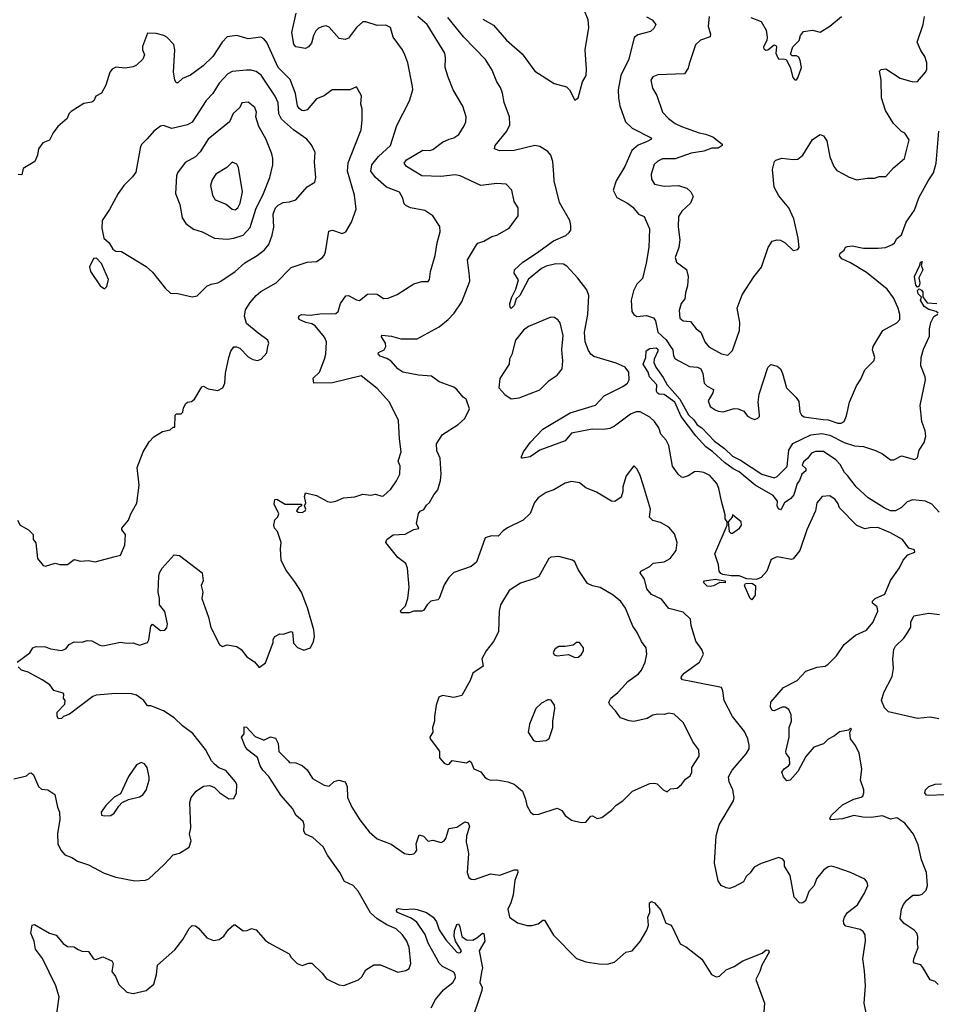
# Model space of a CAD drawing. Extents: x 1954683 to 2060285, y 904798 to 1016299.
# Tile 71 of 256: x 1992923 to 1998673, y 916759 to 922935. Entities that reach past the tile are written whole.
import ezdxf

# ---------------------------------------------------------------- set-up
doc = ezdxf.new("R2010")
doc.units = 0

msp = doc.modelspace()

# ---------------------------------------------------------------- linework, layer by layer
at = {"layer": '0CON10XD'}
for points in [[(1995828.3, 922938.3), (1995895, 922900), (1995976.5, 922806.5), (1996075, 922720), (1996155, 922612), (1996275, 922534), (1996353.6, 922513.6), (1996372.5, 922495), (1996405, 922431.2), (1996425.7, 922445), (1996454.2, 922545), (1996475.5, 922585), (1996478.9, 922625), (1996469.5, 922745), (1996493.4, 922886.6), (1996488.5, 922935), (1996461.3, 923001.3)], [(1994649.1, 919409.1), (1994592, 919485), (1994562.5, 919545), (1994558.8, 919615), (1994563.8, 919655), (1994540, 919725), (1994522, 919745), (1994516.1, 919763.9), (1994523, 919797), (1994542.9, 919817.1), (1994548.6, 919835), (1994518, 919895), (1994523.9, 919926.1), (1994535, 919926.7), (1994587, 919897), (1994690, 919895), (1994690, 919885), (1994673.3, 919876.7), (1994660, 919855), (1994670, 919845), (1994694.2, 919844.2), (1994712.5, 919855), (1994717.5, 919865), (1994710, 919885), (1994717.5, 919905), (1994710, 919945), (1994715, 919966.7), (1994785, 919950), (1994853.7, 919913.7), (1994875, 919909.2), (1994905, 919914), (1994954.4, 919935.6), (1995025, 919942.5), (1995075, 919959.2), (1995125, 919952.9), (1995155, 919958.6), (1995195, 919945.8), (1995205, 919948.6), (1995249.8, 919990.2), (1995287, 920043), (1995307.1, 920085), (1995309.4, 920135), (1995296.6, 920166.6), (1995315.5, 920225), (1995305.4, 920305.4), (1995299.8, 920419.8), (1995241.4, 920535), (1995165, 920622), (1995065, 920701.2), (1994885, 920657.7), (1994767.5, 920655), (1994764.1, 920685.9), (1994803.8, 920725), (1994834, 920805), (1994842.9, 920837.1), (1994847.5, 920915), (1994834, 920944), (1994776, 921015), (1994755, 921026.9), (1994716.7, 921035), (1994676.7, 921055), (1994671.4, 921065), (1994675, 921077.5), (1994690, 921085), (1994745, 921081.2), (1994805, 921089.2), (1994905, 921091.2), (1994921.2, 921105), (1994935.6, 921155), (1994968.1, 921201.9), (1994985, 921204.3), (1995035, 921177.1), (1995055, 921174.3), (1995105, 921214), (1995145.9, 921215.9), (1995165, 921214), (1995205, 921186), (1995235, 921187.5), (1995289.7, 921210.3), (1995395, 921278), (1995445, 921292), (1995485, 921292), (1995492.5, 921305), (1995499.5, 921355), (1995528.8, 921455), (1995540.9, 921535), (1995561.1, 921605), (1995557.2, 921637.2), (1995515, 921705.7), (1995465, 921738.6), (1995375, 921754), (1995345, 921769.2), (1995335, 921780), (1995325.7, 921815), (1995305, 921852.5), (1995223.6, 921883.6), (1995154.7, 921944.7), (1995125.6, 921985), (1995131.1, 922025), (1995173.7, 922076.3), (1995248.9, 922145), (1995288.6, 922271.4), (1995326, 922345), (1995367.5, 922425), (1995388.6, 922495), (1995386.9, 922515), (1995356.7, 922665), (1995338.9, 922715), (1995324.3, 922745), (1995265.4, 922825.4), (1995248, 922885), (1995220.3, 922900.3), (1995165, 922899.4), (1995095, 922921.1), (1995075, 922921.4), (1995034.7, 922885.3), (1994985, 922820), (1994965, 922810.8), (1994927.6, 922817.6), (1994865, 922888.6), (1994845, 922895.6), (1994823.3, 922893.3), (1994797.2, 922882.8), (1994780, 922865), (1994765.3, 922835), (1994753.2, 922786.8), (1994735, 922764), (1994715, 922754), (1994654.2, 922764.2), (1994642.3, 922782.3), (1994630.3, 922855), (1994656.2, 922975)], [(1995616.2, 922185), (1995645, 922194.5), (1995677.1, 922215), (1995711.7, 922268.3), (1995722, 922295), (1995724, 922325), (1995703, 922393), (1995640.8, 922495), (1995610, 922575), (1995592.5, 922635), (1995594, 922695), (1995588.6, 922725), (1995478.2, 922905), (1995420, 922955)], [(1996273.7, 921963.7), (1996267.7, 922045), (1996255, 922084.2), (1996235, 922108.8), (1996185, 922139.6), (1996155, 922146.8), (1996024, 922114), (1995933.2, 922113.2), (1995902, 922125), (1995905.6, 922145), (1995978.1, 922235), (1995996.4, 922275), (1995996.1, 922325), (1995962.8, 922415), (1995951.6, 922475), (1995938.8, 922508.8), (1995915.3, 922545), (1995887.4, 922617.4), (1995844.4, 922685), (1995709.1, 922825), (1995608.3, 922948.3)], [(1996855, 922953.1), (1996890, 922935), (1996913.3, 922905), (1996900.5, 922879.5), (1996879.7, 922860.3), (1996799.3, 922840.7), (1996776.5, 922823.5), (1996743.1, 922686.9), (1996692.6, 922585), (1996677.2, 922495), (1996678.2, 922445), (1996687.9, 922395), (1996723.5, 922295), (1996765.4, 922255.4), (1996880, 922195), (1996885.4, 922184.6), (1996858.2, 922171.8), (1996802, 922148), (1996762.3, 922115), (1996717.9, 922015), (1996663.5, 921925), (1996645.8, 921865), (1996669.4, 921819.4), (1996735, 921784.2), (1996768.9, 921758.9), (1996804.3, 921715), (1996839.9, 921699.9), (1996873.3, 921623.3), (1996868.5, 921505), (1996852.7, 921407.3), (1996828.8, 921311.2), (1996793.9, 921276.1), (1996772.4, 921235), (1996758, 921175), (1996761.9, 921105), (1996775.5, 921085.5), (1996795, 921073.3), (1996855, 921078.8), (1996897.8, 921065), (1996911.1, 921045), (1996926.4, 920975), (1996977.3, 920927.3), (1997009.8, 920879.7), (1997020, 920865), (1997025, 920827.5), (1997035, 920808), (1997125, 920759.5), (1997175, 920755.3), (1997195, 920744.4), (1997207.9, 920715), (1997216.9, 920655), (1997236.2, 920636.2), (1997274.3, 920614.3), (1997270.4, 920595), (1997241.4, 920545), (1997255, 920508.8), (1997285, 920488.6), (1997305, 920479.2), (1997335, 920475.7), (1997405, 920496), (1997430, 920495), (1997465, 920478.8), (1997488.8, 920448.8), (1997515, 920432.5), (1997535, 920426.7), (1997552.5, 920435), (1997562.5, 920445), (1997563.6, 920456.4), (1997554.5, 920535), (1997561.1, 920585), (1997615.7, 920754.3), (1997635, 920771.2), (1997675, 920761.2), (1997694.4, 920744.4), (1997708.6, 920715), (1997732.5, 920625), (1997794.5, 920564.5), (1997809.5, 920539.5), (1997816.9, 920475), (1997826, 920455), (1997844.6, 920444.6), (1997962.4, 920427.6), (1997995, 920424.7), (1998055, 920403.6), (1998075.4, 920404.6), (1998094, 920415), (1998109.8, 920450.2), (1998128.9, 920535), (1998171.9, 920638.1), (1998199.8, 920680.2), (1998225, 920738.8), (1998280, 920795), (1998286.7, 920815), (1998272, 920865), (1998276.2, 920885), (1998337.5, 920985), (1998425, 921034), (1998443.8, 921055), (1998444.2, 921085), (1998434.3, 921125), (1998405, 921190), (1998364.4, 921245), (1998235, 921348.9), (1998135, 921410), (1998080, 921435), (1998066.4, 921453.6), (1998069.3, 921470.7), (1998095, 921490), (1998102.9, 921507.1), (1998115, 921512.5), (1998145.6, 921515.6), (1998215, 921502.1), (1998308.3, 921501.7), (1998354.5, 921505.5), (1998398.8, 921525), (1998410.8, 921535), (1998425, 921562.5), (1998453.6, 921586.4), (1998484.6, 921665), (1998535, 921740), (1998563.1, 921816.9), (1998620.7, 921925), (1998654.7, 921975), (1998671.8, 922035), (1998688.6, 922235)], [(1997247.9, 922955), (1997240.9, 922895), (1997255.9, 922844.1), (1997255, 922827.5), (1997193.1, 922806.9), (1997162.7, 922777.3), (1997122.5, 922657.5), (1997115, 922630), (1997092.5, 922595), (1996925, 922588.8), (1996894.2, 922575.8), (1996881.2, 922555), (1996892, 922505), (1996919.1, 922459.1), (1996955.7, 922355), (1996992.9, 922315), (1997035, 922283.3), (1997074.6, 922264.6), (1997185, 922224.5), (1997225, 922217.9), (1997270.9, 922200.9), (1997328.8, 922155), (1997328.8, 922145), (1997305, 922130), (1997265, 922128.9), (1997215, 922110.7), (1997135, 922097.5), (1997035, 922062.9), (1996955, 922062.2), (1996925, 922047.1), (1996903, 922027), (1996883.1, 921965), (1996885.6, 921935), (1996903.8, 921903.8), (1996965, 921891.5), (1997055, 921895.6), (1997107.8, 921877.8), (1997133.8, 921855), (1997148, 921825), (1997130, 921785), (1997076.1, 921733.9), (1997055, 921700), (1997053.1, 921635), (1997064.3, 921554.3), (1997056.7, 921505), (1997033.6, 921443.6), (1997043.3, 921415), (1997105, 921368.8), (1997115.6, 921325), (1997111.4, 921265), (1997098.3, 921221.7), (1997095.6, 921185), (1997071.9, 921155), (1997059.1, 921110.9), (1997063.6, 921063.6), (1997085, 921046), (1997130.8, 921040.8), (1997166.8, 920996.8), (1997195.6, 920975.6), (1997220, 920915), (1997245, 920882.9), (1997325, 920838), (1997365, 920830), (1997395, 920860), (1997438.6, 920985), (1997440, 921035), (1997422.5, 921125), (1997455, 921210), (1997527.4, 921322.6), (1997576.4, 921383.6), (1997617.5, 921505), (1997643.3, 921545), (1997675, 921553.8), (1997695, 921551.2), (1997725, 921536.2), (1997775, 921486.7), (1997805, 921493.3), (1997812.5, 921505), (1997805.8, 921565), (1997778.6, 921685), (1997748.2, 921755), (1997685, 921830.6), (1997655.5, 921885), (1997644.3, 921995), (1997656.7, 922045), (1997666.1, 922053.9), (1997704.1, 922065.9), (1997775, 922058), (1997805, 922060.8), (1997835, 922086), (1997895.8, 922184.2), (1997945, 922213.8), (1997965, 922206.2), (1997985.6, 922175.6), (1998005.7, 922075), (1998030, 922015), (1998048.6, 921988.6), (1998088.6, 921968.6), (1998125, 921946.2), (1998175, 921930), (1998238.3, 921941.7), (1998285, 921940), (1998315, 921951.2), (1998355, 921952), (1998404.2, 922005), (1998474, 922065), (1998502.3, 922182.3), (1998474.2, 922224.2), (1998454.4, 922234.4), (1998405, 922284), (1998354.3, 922365), (1998328.8, 922445), (1998326.2, 922555), (1998317, 922613), (1998326.7, 922623.3), (1998355, 922626.2), (1998445, 922568.9), (1998525, 922546), (1998555, 922546.7), (1998604.3, 922605.7), (1998612.5, 922625), (1998614.2, 922664.2), (1998601.4, 922705), (1998575, 922742), (1998553.5, 922795), (1998590, 922905), (1998598, 922955)], [(1997508.3, 922948.3), (1997573.9, 922923.9), (1997605, 922870), (1997612, 922825), (1997610, 922805), (1997588.8, 922765), (1997591.7, 922751.7), (1997603.9, 922743.9), (1997615, 922746.2), (1997655, 922776.7), (1997665, 922772.5), (1997670, 922765), (1997666.2, 922725), (1997677.5, 922695), (1997685, 922687.5), (1997715, 922690), (1997730, 922685), (1997756.4, 922636.4), (1997771.7, 922571.7), (1997785, 922557.5), (1997795, 922557.5), (1997805, 922570), (1997826.2, 922635), (1997819.3, 922679.3), (1997809.3, 922699.3), (1997795, 922707.5), (1997768.3, 922708.3), (1997758.3, 922718.3), (1997772.5, 922765), (1997812.5, 922805), (1997820, 922835), (1997839.3, 922860.7), (1997895, 922870), (1997945, 922857.5), (1998005.5, 922894.5), (1998077.5, 922955)], [(1993513.6, 919566.4), (1993555, 919576.2), (1993581.3, 919638.7), (1993585.7, 919705), (1993562.5, 919735), (1993562.5, 919745), (1993605.6, 919795), (1993619.2, 919835), (1993657.4, 919902.6), (1993671.4, 920015), (1993658.8, 920125), (1993698, 920225), (1993735, 920287.5), (1993765, 920317.5), (1993817.9, 920352.1), (1993866.7, 920363.3), (1993885, 920380), (1993895, 920380), (1993897.5, 920455), (1993907, 920463), (1993935, 920462.5), (1993945, 920472.5), (1993949.5, 920500.5), (1993965, 920526.7), (1993975, 920536.7), (1993999.5, 920540.5), (1994020, 920555), (1994065, 920632.5), (1994076.1, 920636.1), (1994105, 920620), (1994165, 920610), (1994196.7, 920625), (1994210, 920655), (1994212.7, 920717.3), (1994234.2, 920815), (1994248, 920855), (1994265, 920882.5), (1994283, 920883), (1994303.6, 920873.6), (1994355, 920820), (1994385, 920803.3), (1994415, 920796.7), (1994437.5, 920805), (1994472.5, 920845), (1994480, 920885), (1994486, 920905), (1994480, 920925), (1994417.7, 920967.7), (1994345, 921028.8), (1994332.5, 921075), (1994339.6, 921115), (1994368.6, 921161.4), (1994405.2, 921204.8), (1994435, 921229.6), (1994530.8, 921285), (1994625, 921380.6), (1994725, 921413.8), (1994785, 921418.8), (1994819.5, 921440.5), (1994833.3, 921455), (1994841.2, 921478.8), (1994861.4, 921608.6), (1994885, 921614), (1994945, 921594), (1994968, 921605), (1995004.5, 921665.5), (1995032.5, 921747.5), (1995022.9, 921835), (1994978.8, 921985), (1994983.8, 922036.2), (1995025, 922143.3), (1995065.6, 922245), (1995072, 922305), (1995071.2, 922375), (1995063.3, 922405), (1995066.4, 922456.4), (1995035, 922513.3), (1994994.5, 922495.5), (1994882.5, 922495), (1994832.1, 922457.9), (1994785, 922438.5), (1994725, 922369.5), (1994705, 922362.7), (1994692, 922365), (1994675, 922377.1), (1994664.7, 922394.7), (1994652.5, 922472.5), (1994619.1, 922559.1), (1994544.8, 922634.8), (1994472.7, 922792.7), (1994454, 922815), (1994435, 922825.6), (1994355, 922815.5), (1994285, 922835.5), (1994225, 922828.1), (1994192.2, 922795), (1994134.3, 922705), (1994074.3, 922645), (1993995, 922586.4), (1993944.6, 922565.4), (1993915, 922538.8), (1993905, 922538.8), (1993895, 922557.5), (1993886.7, 922605), (1993895.6, 922745), (1993889.3, 922779.3), (1993845, 922826.2), (1993825.9, 922835.9), (1993778.3, 922848.3), (1993725, 922850), (1993693.6, 922766.4), (1993693.3, 922745), (1993706.2, 922715), (1993695, 922687.5), (1993655, 922650), (1993635, 922640), (1993585, 922630), (1993525, 922636.7), (1993502.5, 922625), (1993487.5, 922605), (1993463.3, 922525), (1993435.9, 922474.1), (1993400, 922455), (1993387.5, 922425), (1993375, 922416.7), (1993325, 922410), (1993245, 922360), (1993231.2, 922345), (1993221.2, 922315), (1993162.5, 922265), (1993132.5, 922225), (1993110, 922180), (1993066.7, 922163.3), (1993040, 922125), (1993033.8, 922085), (1993017.5, 922045), (1992945, 922002.5), (1992935, 921962.5), (1992913.3, 921963.3)], [(1994005, 921196), (1994035, 921202), (1994097.4, 921262.6), (1994123.4, 921276.6), (1994165, 921284.4), (1994185, 921294.5), (1994274.1, 921355.9), (1994335, 921410), (1994412.9, 921455), (1994459.1, 921490.9), (1994484.5, 921525), (1994507.3, 921582.7), (1994516.9, 921633.1), (1994513.4, 921715), (1994527.5, 921755), (1994545, 921772.2), (1994575, 921788.1), (1994615, 921792.2), (1994655, 921805.7), (1994725, 921886.4), (1994774.3, 921915.7), (1994779.4, 921945), (1994772.3, 922042.3), (1994775.6, 922105), (1994751.1, 922151.1), (1994724.2, 922185), (1994639.4, 922245), (1994565, 922311.8), (1994548.4, 922345), (1994544.4, 922414.4), (1994525.9, 922455.9), (1994436.4, 922586.4), (1994405, 922609.6), (1994375, 922618.9), (1994345, 922618), (1994255, 922609.4), (1994227.5, 922595), (1994173.8, 922536.2), (1994135, 922472.2), (1994091.4, 922428.6), (1994005, 922291.9), (1993975, 922274.5), (1993877, 922253), (1993825, 922271.4), (1993805, 922267.5), (1993763.7, 922236.3), (1993723.2, 922186.8), (1993688, 922155), (1993680.6, 922139.4), (1993651.2, 921978.8), (1993631.2, 921948.8), (1993576, 921895), (1993540, 921845), (1993485.8, 921745), (1993440, 921675), (1993437.7, 921627.7), (1993450, 921565), (1993483.3, 921535), (1993506.1, 921496.1), (1993525, 921483.8), (1993561.2, 921481.2), (1993716.4, 921386.4), (1993755, 921351.2), (1993835, 921250), (1993869.3, 921219.3), (1993915, 921217.1), (1994005, 921196)], [(1994225, 921558.5), (1994265, 921564.5), (1994325, 921582.7), (1994367.8, 921632.2), (1994403.1, 921746.9), (1994451.6, 921845), (1994490.8, 921945), (1994511.1, 922025), (1994511.5, 922065), (1994504.6, 922094.6), (1994467, 922187), (1994423.5, 922265), (1994404, 922325), (1994407.5, 922355), (1994397.1, 922385), (1994355, 922416.7), (1994315.8, 922414.2), (1994303.8, 922385), (1994262.4, 922347.6), (1994239.1, 922295), (1994104.8, 922185.2), (1994054.2, 922105.8), (1994024.4, 922075), (1993960.7, 922039.2), (1993913.3, 921975), (1993905.7, 921955.7), (1993900.5, 921845), (1993926.9, 921775), (1993942.7, 921692.7), (1993965, 921656.7), (1994011.9, 921621.9), (1994066.7, 921605), (1994145, 921564.4), (1994225, 921558.5)], [(1998236.7, 916685), (1998220, 916765), (1998227.5, 916875), (1998222.1, 916967.9), (1998211.2, 917045), (1998227.5, 917155), (1998227.1, 917195), (1998214.2, 917215), (1998195, 917228.1), (1998105, 917248.8), (1998093.1, 917263.1), (1998090, 917285), (1998095.7, 917305), (1998115.7, 917335), (1998177.4, 917382.6), (1998222.2, 917455), (1998243.8, 917505), (1998238.8, 917525), (1998224.2, 917544.2), (1998135.4, 917585.4), (1998045, 917617.8), (1998015.6, 917624.4), (1997995, 917621.9), (1997965, 917600.8), (1997922, 917545), (1997906, 917505), (1997872.6, 917467.4), (1997852.9, 917407.1), (1997835.6, 917394.4), (1997824.1, 917394.1), (1997815, 917396.2), (1997780, 917430), (1997755, 917567.5), (1997721.2, 917625), (1997720, 917655), (1997709.5, 917669.5), (1997685, 917680), (1997575, 917642.5), (1997530.5, 917619.5), (1997505.9, 917584.1), (1997480, 917560), (1997462.7, 917527.3), (1997405, 917496.2), (1997375, 917486.2), (1997355, 917488.8), (1997323.3, 917505), (1997305, 917532.5), (1997280.8, 917645), (1997291.4, 917815), (1997310.8, 917885), (1997400, 918035), (1997404.2, 918055), (1997395.8, 918105), (1997372.5, 918155), (1997370, 918185), (1997392.6, 918227.4), (1997480.9, 918329.1), (1997498, 918362), (1997499.5, 918385), (1997491.1, 918425), (1997469.1, 918469.1), (1997395, 918563.8), (1997341.2, 918665), (1997333.8, 918725), (1997325, 918746.7), (1997145, 918781.1), (1997080, 918795), (1997071.2, 918805), (1997073.8, 918815), (1997090.8, 918835), (1997188, 918905), (1997211.2, 918955), (1997201.2, 918985), (1997165, 919037.5), (1997134.4, 919134.4), (1997130, 919175), (1997085, 919218), (1996995, 919242.5), (1996949.6, 919299.6), (1996885, 919330), (1996857.1, 919365), (1996841.8, 919425), (1996815.7, 919465), (1996819.2, 919475), (1996875.4, 919504.6), (1996896.2, 919525), (1996965, 919533.8), (1997004, 919555), (1997040, 919605), (1997048, 919655), (1997029.7, 919709.7), (1996995, 919751.2), (1996942, 919782), (1996893.9, 919793.9), (1996873.8, 919815), (1996880, 919865), (1996835, 920010), (1996815.8, 920075), (1996796.2, 920115), (1996775, 920137.5), (1996726.4, 920073.6), (1996706, 920005), (1996706, 919975), (1996695, 919940), (1996656.5, 919913.5), (1996635, 919914.4), (1996541.3, 919971.3), (1996475, 919998), (1996435, 920030), (1996385, 920038.1), (1996345, 920027.1), (1996274.3, 919985.7), (1996225, 919970), (1996175, 919936.2), (1996152.6, 919907.4), (1996125, 919836.7), (1996080, 919795), (1995981.7, 919748.3), (1995955, 919728.8), (1995925, 919694.3), (1995882.3, 919697.7), (1995843.3, 919685), (1995787.8, 919532.2), (1995755, 919504.2), (1995645, 919468), (1995614, 919435), (1995585, 919390), (1995553.3, 919305), (1995545, 919296.7), (1995502.7, 919287.3), (1995478.8, 919265), (1995455, 919230), (1995445, 919223.8), (1995395, 919224), (1995365.8, 919214.2), (1995315, 919213.8), (1995312.3, 919227.7), (1995342.7, 919257.3), (1995357.5, 919305), (1995365.7, 919375), (1995356.2, 919495), (1995345, 919523.3), (1995295, 919561.2), (1995218.8, 919655), (1995226.1, 919673.9), (1995265, 919704), (1995341.4, 919708.6), (1995395, 919736.2), (1995426.1, 919743.9), (1995411.2, 919775), (1995425, 919837.5), (1995435, 919851.2), (1995457.5, 919862.5), (1995475, 919890), (1995493.9, 919906.1), (1995520, 919955), (1995546.2, 919985), (1995562, 920045), (1995566, 920085), (1995560, 920185), (1995540.3, 920230.3), (1995537.5, 920275), (1995575, 920334), (1995674.2, 920395.8), (1995715.8, 920434.2), (1995743.3, 920495), (1995722.5, 920555), (1995705, 920567.5), (1995665.5, 920615.5), (1995645, 920629.2), (1995555, 920662.5), (1995505, 920698.1), (1995425, 920705.6), (1995326.2, 920725), (1995295, 920745.7), (1995252.6, 920792.6), (1995225, 920810.5), (1995184.2, 920825), (1995171.4, 920838.6), (1995173.5, 920846.5), (1995210, 920865), (1995220, 920885), (1995218.1, 920905), (1995192.5, 920945), (1995194.5, 920955.5), (1995255, 920950), (1995313.4, 920933.4), (1995415, 920934), (1995555, 921009.4), (1995611.4, 921055), (1995648.1, 921095), (1995696.7, 921165), (1995746.2, 921295), (1995745, 921327.5), (1995730.9, 921429.1), (1995788.1, 921521.9), (1995797.5, 921532.5), (1995835, 921545.8), (1995885, 921575.7), (1995915, 921584.2), (1995992.7, 921627.3), (1996050, 921705), (1996050, 921755), (1996023.8, 921795), (1996010, 921865), (1995975, 921903.3), (1995915, 921907.5), (1995815, 921895.7), (1995685, 921955.7), (1995655, 921961.9), (1995565, 921950.9), (1995445.4, 921955.4), (1995348.8, 922015), (1995334.4, 922035), (1995348.9, 922055), (1995452.5, 922117.5), (1995495, 922115.5), (1995515, 922121.2), (1995575, 922166.4), (1995616.2, 922185)], [(1994275, 921743.3), (1994291.9, 921755), (1994306.4, 921785), (1994320, 921855), (1994295, 922007.5), (1994285, 922028.8), (1994255, 922041.2), (1994221.3, 922008.7), (1994154, 921965), (1994129.7, 921930.3), (1994120, 921895), (1994131.9, 921835), (1994148.6, 921805), (1994218.2, 921778.2), (1994255, 921746.9), (1994275, 921743.3)], [(1998685, 916882.5), (1998665, 916902.5), (1998635, 916912.5), (1998588.7, 916988.7), (1998575, 917005.8), (1998536.4, 917016.4), (1998530, 917025), (1998530.8, 917045), (1998559.2, 917115), (1998554.4, 917135), (1998556.9, 917185), (1998550.8, 917205), (1998534.5, 917224.5), (1998471.2, 917265), (1998445.9, 917295.9), (1998454.3, 917355.7), (1998466.2, 917385), (1998487, 917413), (1998525, 917443.8), (1998565, 917442.5), (1998585, 917449.2), (1998608.6, 917475), (1998616.7, 917505), (1998611.1, 917585), (1998580, 917665), (1998558.9, 917758.9), (1998530, 917825), (1998476, 917895), (1998425, 917927.5), (1998385, 917919.1), (1998335, 917941.8), (1998265, 917930), (1998212.5, 917932.5), (1998155, 917943.8), (1998085, 917922.7), (1998010, 917915), (1998004.4, 917925), (1998015.7, 917945), (1998085, 918010.4), (1998155, 918044.6), (1998202.2, 918057.8), (1998211.4, 918065), (1998218.1, 918085), (1998217.5, 918105), (1998196.5, 918165), (1998206, 918235), (1998187.8, 918335), (1998165, 918382.9), (1998134.2, 918425), (1998130, 918465), (1998140, 918485), (1998135, 918490), (1998121.7, 918478.3), (1998065, 918468.8), (1998035, 918443.8), (1997995, 918422), (1997965, 918392.5), (1997905, 918372), (1997855, 918312.9), (1997805, 918219.2), (1997755, 918164.3), (1997735, 918161.2), (1997715, 918186.2), (1997704.2, 918215), (1997718, 918235), (1997746.4, 918253.6), (1997754.4, 918265.6), (1997751.9, 918305), (1997731.7, 918331.7), (1997728.6, 918345), (1997749.5, 918435), (1997750.6, 918495), (1997764.3, 918535), (1997762, 918575), (1997747.3, 918607.3), (1997725, 918622.5), (1997705, 918621.9), (1997655, 918600), (1997642.2, 918602.2), (1997631.8, 918625), (1997635.5, 918655), (1997714.3, 918745), (1997799.8, 918790.2), (1997855, 918848), (1997925, 918874.3), (1997975, 918880.8), (1997995, 918892.5), (1998046, 918945), (1998094.4, 919015.6), (1998166.7, 919075), (1998235.4, 919104.6), (1998275, 919154), (1998306.4, 919225), (1998301.3, 919251.3), (1998272, 919275), (1998271.7, 919288.3), (1998290, 919305), (1998348.9, 919331.1), (1998385, 919416.7), (1998442.7, 919497.3), (1998463.8, 919545), (1998495, 919577.5), (1998537.5, 919595), (1998535, 919610), (1998500.7, 919620.7), (1998460, 919675), (1998385, 919716.2), (1998305, 919750.4), (1998255, 919748.1), (1998225, 919740.8), (1998175, 919761.4), (1998065, 919874), (1998057.9, 919897.9), (1998038.8, 919925), (1998005, 919948), (1997956.1, 919943.9), (1997924, 919905), (1997915.5, 919854.5), (1997861.2, 919735), (1997816.2, 919605), (1997775, 919553.8), (1997765, 919548.8), (1997675, 919565.7), (1997645, 919554), (1997634.3, 919545), (1997609.6, 919475), (1997574.3, 919435.7), (1997545, 919422.7), (1997485, 919427.1), (1997436.4, 919446.4), (1997385, 919446.1), (1997334.5, 919454.5), (1997320.7, 919460.7), (1997310.5, 919475), (1997305.7, 919515), (1997284.2, 919585), (1997360, 919765), (1997360, 919785), (1997348.8, 919805), (1997348.3, 919828.3), (1997325.7, 919915.7), (1997308.6, 919995), (1997295.5, 920025), (1997252, 920075), (1997215, 920094.4), (1997175, 920101.9), (1997155, 920099.4), (1997116.8, 920073.2), (1997085, 920064.2), (1997074.5, 920064.5), (1997053.4, 920083.4), (1997018.6, 920135), (1996995.6, 920265), (1996977.6, 920297.6), (1996945.6, 920335.6), (1996931.5, 920375), (1996904.7, 920414.7), (1996875, 920441.2), (1996815, 920474.7), (1996788.8, 920475), (1996755, 920460), (1996654.8, 920385.2), (1996625, 920370.5), (1996585.3, 920364.7), (1996513.2, 920366.8), (1996385, 920342.2), (1996345, 920293.3), (1996185, 920234.2), (1996125, 920191.9), (1996076.2, 920183.8), (1996070, 920185), (1996070, 920195), (1996083.8, 920225), (1996127.8, 920285), (1996205, 920365.5), (1996375, 920468.8), (1996533.7, 920516.3), (1996588.1, 920575), (1996707.1, 920635), (1996735, 920654.5), (1996746.9, 920675), (1996743.8, 920725), (1996720.6, 920755), (1996665, 920781), (1996525, 920821.7), (1996506.3, 920836.3), (1996490.9, 920860.9), (1996469.6, 920915), (1996466.2, 920975), (1996486.7, 921085), (1996493.5, 921205), (1996480.8, 921240.8), (1996423.9, 921313.9), (1996355, 921389.1), (1996335, 921400.8), (1996285, 921404.6), (1996225, 921388.9), (1996195, 921373.3), (1996115, 921307.5), (1996060.4, 921205), (1996036.8, 921183.2), (1996025, 921142.2), (1996005, 921124), (1995998.8, 921128.8), (1995998.1, 921155), (1996010, 921195), (1996034.4, 921245), (1996052.7, 921302.7), (1996024.5, 921344.5), (1996026, 921365), (1996078.6, 921415), (1996165, 921469.6), (1996271.8, 921548.2), (1996348.1, 921581.9), (1996370.5, 921599.5), (1996379.5, 921615), (1996380.7, 921645), (1996373.4, 921675), (1996308, 921788), (1996276.1, 921925), (1996273.7, 921963.7)], [(1993455, 921247.5), (1993468.8, 921261.2), (1993480, 921305), (1993436.1, 921406.1), (1993405, 921440), (1993385, 921437.5), (1993361.2, 921385), (1993366, 921355), (1993426.7, 921265), (1993455, 921247.5)], [(1998555, 921256.2), (1998545, 921270), (1998535.6, 921325), (1998570, 921395), (1998574.2, 921415), (1998585, 921417.5), (1998578, 921395), (1998587.8, 921365), (1998562.9, 921315), (1998568.6, 921285), (1998565, 921262.5), (1998555, 921256.2)], [(1998683.3, 921095), (1998672.5, 921105), (1998625, 921117.3), (1998596.9, 921135), (1998574.4, 921175), (1998580, 921195), (1998559.2, 921215), (1998554.4, 921235.6), (1998565, 921247.5), (1998578.9, 921238.9), (1998587.1, 921225), (1998587.5, 921197.5), (1998603.6, 921176.4), (1998615, 921158.8), (1998675, 921154.3)], [(1996005, 920557.5), (1996055, 920563.8), (1996185, 920614.2), (1996245, 920672.5), (1996293.8, 920705), (1996326, 920745), (1996330, 920795), (1996324.4, 920865), (1996331.9, 920955), (1996312.7, 921032.7), (1996301.2, 921051.2), (1996277.7, 921067.7), (1996255, 921068.8), (1996115, 921010), (1996082.8, 920987.2), (1996032.9, 920925), (1996010.8, 920835), (1995996, 920805), (1995993.8, 920775), (1995933.8, 920685), (1995927.5, 920625), (1995965, 920583.3), (1996005, 920557.5)], [(1998690.9, 919845), (1998644.6, 919895), (1998605, 919913.9), (1998525, 919923.8), (1998489.1, 919910.9), (1998454.5, 919875.5), (1998415.7, 919854.3), (1998385, 919854.5), (1998345, 919873.8), (1998246.2, 919935), (1998170, 920005), (1998116.5, 920076.5), (1998096, 920095), (1998070, 920145), (1998042.5, 920175), (1997965, 920226.2), (1997915, 920225.5), (1997890, 920215), (1997865, 920183.1), (1997838.6, 920161.4), (1997831.1, 920141.1), (1997855, 920118.7), (1997855.2, 920105), (1997828.7, 920085), (1997815, 920045.4), (1997798.9, 920025), (1997779.4, 919955), (1997759.2, 919930.8), (1997719.5, 919905), (1997702.1, 919867.9), (1997695, 919861.4), (1997683.3, 919866.7), (1997674.8, 919884.8), (1997675.5, 919915), (1997650.2, 919950.2), (1997536.2, 920016.2), (1997435, 920097.8), (1997397.5, 920117.5), (1997345, 920156.5), (1997270.4, 920225), (1997227.3, 920255), (1997164.7, 920324.7), (1997071.3, 920445), (1997032.8, 920535), (1996965, 920583.6), (1996935, 920585.5), (1996922.9, 920592.9), (1996917.1, 920605), (1996919.6, 920645), (1996874.4, 920695), (1996865.3, 920725), (1996833.3, 920775), (1996850, 920815), (1996852.9, 920857.1), (1996875, 920873.1), (1996915, 920875.8), (1996925, 920868.8), (1996926.5, 920855), (1996902.9, 920805), (1996901.1, 920785), (1996912.9, 920755), (1996959.5, 920690.5), (1996985, 920644.6), (1997064.8, 920555), (1997117.1, 920457.1), (1997151.2, 920425), (1997172.8, 920392.8), (1997200.8, 920375), (1997280.4, 920290.4), (1997344.8, 920244.8), (1997395, 920196.9), (1997445, 920171.2), (1997578.8, 920085), (1997655, 920060.6), (1997675, 920069.2), (1997737.9, 920132.1), (1997747, 920235), (1997772.6, 920277.4), (1997885, 920330.8), (1997955, 920338.9), (1998005, 920329.7), (1998095, 920283.8), (1998158.5, 920261.5), (1998215, 920257.3), (1998292.2, 920232.2), (1998335, 920211.4), (1998385.8, 920174.2), (1998405.8, 920174.2), (1998455, 920200), (1998535, 920176), (1998555, 920187.5), (1998564.2, 920235), (1998596.7, 920283.3), (1998607.9, 920322.1), (1998603.3, 920355), (1998582.1, 920415), (1998570.6, 920515), (1998605.6, 920675), (1998603.6, 920695), (1998574.6, 920764.6), (1998577.8, 920815), (1998592.5, 920867.5), (1998631, 920949), (1998629.2, 920995), (1998638.6, 921035), (1998657.5, 921072.5), (1998683, 921087)], [(1997395, 919713.3), (1997437.5, 919745), (1997450, 919765), (1997447.5, 919785), (1997395, 919830), (1997392.5, 919815), (1997367.5, 919785), (1997373.3, 919725), (1997384.2, 919714.2), (1997395, 919713.3)], [(1992909.4, 919795), (1992925, 919764), (1992977.5, 919735), (1993006.1, 919706.1), (1993007.5, 919675), (1993023.3, 919653.3), (1993034, 919555), (1993070.7, 919510.7), (1993085, 919507.5), (1993145, 919526), (1993175, 919516.7), (1993223, 919517), (1993265, 919548), (1993305, 919538.8), (1993355, 919542), (1993395, 919534.3), (1993513.6, 919566.4)], [(1992907.5, 918905), (1992985.7, 918964.3), (1993005.7, 918994.3), (1993025, 919002.5), (1993085, 919001.2), (1993115, 918988.8), (1993185, 918978), (1993212.3, 918987.7), (1993233.8, 919015), (1993265, 919033.3), (1993315, 919030), (1993345, 919040), (1993375, 919038.8), (1993425, 919011.2), (1993445, 919008), (1993555, 919031.2), (1993595, 919023.8), (1993635, 919026), (1993675, 919012.5), (1993725, 919028.6), (1993733.6, 919045), (1993745, 919130), (1993755, 919142.5), (1993805, 919104), (1993833.9, 919106.1), (1993845, 919120), (1993848.8, 919145), (1993833.4, 919223.4), (1993800, 919265), (1993800, 919305), (1993791.9, 919345), (1993795.7, 919445), (1993799.2, 919465), (1993816, 919495), (1993891.7, 919578.3), (1993925, 919573.3), (1994068, 919465), (1994073.8, 919415), (1994062, 919385), (1994071.2, 919345), (1994064.3, 919305), (1994107.5, 919187.5), (1994122.6, 919122.6), (1994176.7, 919015), (1994195, 919002.5), (1994225, 919013.3), (1994285, 919002.5), (1994312.5, 918985), (1994348.3, 918938.3), (1994395, 918907.5), (1994425, 918872.5), (1994465, 918900), (1994511.7, 919028.3), (1994513, 919047), (1994522.5, 919065), (1994555, 919082.5), (1994575, 919080), (1994625, 919096.7), (1994633, 919093), (1994640, 919025), (1994665, 918996.7), (1994705, 918980), (1994746, 918994), (1994766.2, 919035), (1994771.2, 919065), (1994767.7, 919107.7), (1994728, 919245), (1994690, 919345), (1994649.1, 919409.1)], [(1996445, 917898.8), (1996475, 917901.2), (1996505, 917939.2), (1996515, 917942), (1996545, 917924), (1996575, 917931.2), (1996635, 917976.2), (1996665, 918008.8), (1996706.7, 918035), (1996767.5, 918095), (1996875, 918143.3), (1996905, 918146.7), (1996920.7, 918140.7), (1996960, 918105), (1996985, 918092.5), (1997005, 918110), (1997047.5, 918115), (1997075, 918137.5), (1997099.1, 918170.9), (1997127.6, 918192.4), (1997138.6, 918215), (1997140, 918245), (1997185.7, 918315), (1997182.5, 918355), (1997146.2, 918405), (1997085.8, 918525), (1997028.6, 918578.6), (1996995, 918584), (1996965, 918577.1), (1996925, 918578.5), (1996895, 918572.2), (1996857.9, 918552.1), (1996775, 918532.7), (1996745, 918536.2), (1996692.5, 918555), (1996660.3, 918600.3), (1996625, 918636.7), (1996618.8, 918655), (1996630.3, 918679.7), (1996675.5, 918714.5), (1996703.5, 918746.5), (1996737, 918783), (1996805, 918831.4), (1996822.9, 918855), (1996847.1, 918905), (1996855.7, 918955), (1996852.9, 918995), (1996822.5, 919035), (1996794.5, 919094.5), (1996769.7, 919129.7), (1996723.4, 919243.4), (1996694.6, 919284.6), (1996646.2, 919325), (1996565, 919374.2), (1996515, 919384), (1996485, 919398.8), (1996426.3, 919486.3), (1996405.6, 919535), (1996391.2, 919545), (1996305, 919568), (1996256.4, 919563.6), (1996242.5, 919555), (1996178.3, 919441.7), (1996155, 919428.9), (1996065, 919401.4), (1995994, 919355), (1995938.6, 919265), (1995931.1, 919225), (1995925.7, 919095.7), (1995895.7, 919035), (1995848, 918975), (1995820.8, 918925), (1995829.5, 918880.5), (1995764.2, 918835), (1995749.1, 918790.9), (1995696.7, 918695), (1995645, 918682.5), (1995575, 918696.7), (1995552.5, 918685), (1995536.2, 918635), (1995523.8, 918565), (1995523.8, 918535), (1995512, 918495), (1995514, 918465), (1995496, 918435), (1995498, 918425), (1995550.8, 918355), (1995556.1, 918343.9), (1995556.2, 918305), (1995585, 918272), (1995605, 918262), (1995617.5, 918265), (1995635, 918287.5), (1995725, 918274), (1995745, 918286.2), (1995755, 918277.5), (1995770.8, 918235), (1995815, 918217.1), (1995837.8, 918185), (1995855, 918173.1), (1995875, 918164.5), (1995915, 918166.5), (1995985, 918154.4), (1996025, 918138.6), (1996077.5, 918095), (1996096, 918045), (1996104, 918005), (1996126, 917965), (1996145, 917949.2), (1996178.3, 917951.7), (1996295, 917988.8), (1996323.9, 917973.9), (1996345, 917942.5), (1996385, 917913.3), (1996445, 917898.8)], [(1997255, 919379.2), (1997235, 919382.5), (1997211.2, 919405), (1997217.5, 919415), (1997285, 919425.4), (1997348, 919415), (1997347.3, 919402.7), (1997315, 919404.4), (1997275, 919384.4), (1997255, 919379.2)], [(1997515, 919296.7), (1997505, 919303.3), (1997473.3, 919375), (1997470, 919385), (1997475, 919398.8), (1997515, 919401.1), (1997538.1, 919385), (1997535.7, 919324.3), (1997515, 919296.7)], [(1998689.4, 918549.4), (1998635, 918560.6), (1998555, 918551.5), (1998373.6, 918593.6), (1998347.7, 918617.7), (1998328.8, 918665), (1998343.3, 918715), (1998396.2, 918815), (1998403.9, 918866.1), (1998399.2, 918925), (1998406, 918985), (1998416.2, 919005), (1998468.8, 919055), (1998495, 919092.5), (1998512.5, 919125), (1998513.8, 919155), (1998532, 919195), (1998625, 919211.3), (1998693.7, 919203.7)], [(1996405, 918933.3), (1996425, 918936.7), (1996445, 918950), (1996460, 918975), (1996460, 918995), (1996435, 919027.5), (1996415, 919027.5), (1996395, 919012.5), (1996345, 919002.5), (1996305, 919003.3), (1996282, 918988), (1996270, 918965), (1996275, 918950), (1996293.6, 918943.6), (1996365, 918953.3), (1996405, 918933.3)], [(1992885, 918173.3), (1992940, 918185), (1992965, 918191.2), (1992985, 918208.8), (1992995, 918210), (1993008.3, 918198.3), (1993041.2, 918125), (1993059.3, 918109.3), (1993100, 918105), (1993143.9, 918073.9), (1993160, 917995), (1993172.5, 917965), (1993174, 917915), (1993159.7, 917830.3), (1993161.1, 917765), (1993180.6, 917725), (1993205, 917697.1), (1993249.5, 917679.5), (1993285, 917656.5), (1993354.5, 917634.5), (1993451.7, 917581.7), (1993525, 917555.8), (1993645.8, 917534.2), (1993711.7, 917538.3), (1993732.5, 917545), (1993828.8, 917635), (1993885, 917696.7), (1993925, 917706.2), (1993986.7, 917745), (1993998, 917785), (1993988, 917825), (1993995.6, 917865), (1993989.2, 918025), (1993998, 918055), (1994028.8, 918095), (1994075, 918127.5), (1994115, 918131.2), (1994145, 918118), (1994178.8, 918085), (1994235, 918046.7), (1994265, 918050), (1994282, 918085), (1994284.2, 918135), (1994275.7, 918155), (1994216.7, 918225), (1994171.7, 918241.7), (1994144.3, 918264.3), (1994125.9, 918285.9), (1994088.1, 918358.1), (1994008.5, 918458.5), (1993944.8, 918504.8), (1993892.5, 918555), (1993825, 918599.1), (1993745, 918632), (1993725, 918630), (1993700.6, 918665), (1993655, 918697.9), (1993625, 918705.4), (1993525, 918709.2), (1993402.5, 918697.5), (1993380.5, 918689.5), (1993235, 918578.8), (1993196.4, 918563.6), (1993185, 918552.5), (1993165, 918550), (1993157.5, 918565), (1993158.3, 918591.7), (1993205, 918642.5), (1993207.5, 918665), (1993198.3, 918678.3), (1993200, 918705), (1993195, 918710), (1993136.7, 918726.7), (1993111.7, 918761.7), (1993063.3, 918795), (1992975, 918842.5), (1992934, 918855), (1992913.8, 918875)], [(1996165, 918407.5), (1996225, 918413.3), (1996243.6, 918426.4), (1996266.7, 918495), (1996266.2, 918535), (1996280, 918615), (1996276.7, 918635), (1996255.9, 918665.9), (1996245, 918668.8), (1996235, 918668.8), (1996195, 918646.7), (1996161.2, 918615), (1996120, 918515), (1996113.3, 918465), (1996145, 918413.3), (1996165, 918407.5)], [(1993150, 916655), (1993169.5, 916805), (1993148.6, 916875), (1993065, 917046.2), (1993021.2, 917105), (1993013.3, 917155), (1992992.5, 917205), (1993000, 917255), (1993015, 917260), (1993110, 917205), (1993151.9, 917191.9), (1993195, 917140), (1993222.3, 917122.3), (1993265, 917120), (1993285, 917103.8), (1993313, 917093), (1993355, 917090), (1993385, 917043.3), (1993399.3, 917040.7), (1993445, 917056.7), (1993501.2, 917031.2), (1993508.8, 917015), (1993501.2, 916965), (1993524.2, 916934.2), (1993545, 916883.3), (1993594.6, 916834.6), (1993634.5, 916825.5), (1993715, 916846.2), (1993763.3, 916885), (1993781.2, 916945), (1993787.5, 917005), (1993895, 917100), (1993946, 917165), (1993986.2, 917235), (1994005, 917253.8), (1994025, 917251.2), (1994045, 917236), (1994095.9, 917175.9), (1994139.3, 917159.3), (1994173.9, 917166.1), (1994204.1, 917185.9), (1994232.1, 917227.9), (1994265, 917256.7), (1994275, 917256.7), (1994325, 917218.8), (1994349.2, 917220.8), (1994376.4, 917233.6), (1994405, 917226.2), (1994461.7, 917161.7), (1994485, 917143.8), (1994612.5, 917075), (1994625, 917052.5), (1994663.9, 917013.9), (1994695, 917001.2), (1994736.1, 917016.1), (1994755, 917016), (1994819.2, 916955), (1994848.2, 916918.2), (1994925, 916880), (1994955, 916877.5), (1995047.9, 916912.1), (1995069.1, 916930.9), (1995095, 916974.2), (1995145, 917007.1), (1995186.8, 917006.8), (1995295, 916961.2), (1995345, 916970), (1995365, 916982.5), (1995376, 917015), (1995365.6, 917115), (1995351.9, 917155), (1995325, 917194.2), (1995285, 917231.4), (1995226.4, 917256.4), (1995165, 917295.9), (1995123, 917333), (1995045, 917469.5), (1995015, 917503.1), (1994960, 917530), (1994931.1, 917585), (1994854.5, 917695), (1994826.5, 917746.5), (1994760.6, 917805), (1994714.5, 917825), (1994705.4, 917845), (1994707.9, 917885), (1994700, 917905), (1994655, 917944.4), (1994635, 917985.6), (1994560.2, 918070.2), (1994485, 918186.9), (1994447.6, 918227.6), (1994430.4, 918255), (1994415, 918307.1), (1994352.5, 918355), (1994337.1, 918375), (1994313.8, 918435), (1994330, 918455), (1994331.7, 918498.3), (1994345, 918496.7), (1994399.5, 918439.5), (1994445, 918418.8), (1994455, 918416.2), (1994495, 918436), (1994527.8, 918427.8), (1994543.3, 918395), (1994548.8, 918345), (1994606.2, 918285), (1994615, 918276.2), (1994655, 918272.5), (1994695, 918256.7), (1994725, 918228.8), (1994758.8, 918175), (1994833.4, 918133.4), (1994865, 918127.5), (1994895, 918155.6), (1994924.5, 918164.5), (1994964.4, 918154.4), (1994976.7, 918125), (1994979.2, 918055), (1995005.6, 917995), (1995056.9, 917915), (1995115, 917840.8), (1995165, 917797.1), (1995253.4, 917763.4), (1995337.5, 917705), (1995370.7, 917699.3), (1995395, 917702.5), (1995406.4, 917713.6), (1995413.3, 917725), (1995410, 917765), (1995427.7, 917822.3), (1995455, 917814.4), (1995485, 917782.9), (1995515, 917788), (1995566.8, 917773.2), (1995585, 917784), (1995595, 917798.8), (1995615, 917861.2), (1995665, 917870), (1995715, 917903.8), (1995735, 917896.2), (1995744.3, 917875), (1995724.6, 917815), (1995722.5, 917775), (1995728.8, 917748.8), (1995737.9, 917705), (1995730.6, 917585), (1995740.8, 917555), (1995755, 917544.3), (1995775, 917542), (1995875, 917576.9), (1995935, 917568.9), (1996025, 917601.4), (1996045, 917603.3), (1996047.1, 917585), (1996028.1, 917535), (1996019.2, 917445), (1996004.3, 917395.7), (1995984.2, 917355), (1995995.9, 917305.9), (1996045, 917270), (1996107, 917253), (1996135, 917252.5), (1996175, 917263.3), (1996205, 917287.5), (1996215, 917287.5), (1996272.1, 917192.1), (1996415.7, 917045.7), (1996475, 917025.8), (1996555, 917012.5), (1996608.8, 917011.2), (1996653.3, 917023.3), (1996725, 917086), (1996765.7, 917094.3), (1996815, 917153.3), (1996856.2, 917223.8), (1996866.9, 917255), (1996864, 917305), (1996876.2, 917335), (1996873.8, 917396.2), (1996885, 917403.3), (1996905, 917395.8), (1996945, 917348.8), (1996975, 917267.5), (1997005, 917257.5), (1997015.7, 917245.7), (1997065, 917137.5), (1997105, 917116.2), (1997201.2, 917041.2), (1997262.5, 916945), (1997291.7, 916931.7), (1997312.5, 916935), (1997355, 916976), (1997405, 916995.8), (1997458.7, 917031.3), (1997579.5, 917080.5), (1997605, 917100), (1997619.3, 917099.3), (1997623.3, 917085), (1997578, 917005), (1997565.8, 916965), (1997540.5, 916915), (1997594.4, 916765), (1997589.5, 916685)], [(1993455, 917940), (1993495, 917943.8), (1993515, 917956.7), (1993545, 918002.5), (1993566.4, 918023.6), (1993605, 918043.8), (1993675, 918060), (1993695, 918073.3), (1993715, 918102.5), (1993733.8, 918165), (1993733.9, 918183.9), (1993721.2, 918245), (1993705, 918266.7), (1993685, 918276.2), (1993655, 918260.8), (1993605, 918187.8), (1993555, 918080), (1993515, 918057.8), (1993463.6, 918005), (1993434.4, 917965), (1993436.2, 917946.2), (1993455, 917940)], [(1998725, 918072.5), (1998625, 918068.5), (1998611.2, 918071.2), (1998601.4, 918085), (1998604.5, 918105), (1998624.8, 918125.2), (1998665, 918140), (1998705, 918141.5)], [(1995504.1, 916735.9), (1995530.9, 916789.1), (1995581.2, 916848.8), (1995640, 916895), (1995656.7, 916925), (1995655.4, 916945), (1995645, 916959.5), (1995575, 916996.2), (1995555, 917017.3), (1995535, 917052.2), (1995485, 917143.1), (1995466.4, 917196.4), (1995414.4, 917274.4), (1995379.1, 917299.1), (1995292.5, 917335), (1995286, 917345), (1995287.5, 917355), (1995301.3, 917358.7), (1995335, 917352.9), (1995391.8, 917358.2), (1995415, 917353.3), (1995475, 917333.7), (1995516.4, 917306.4), (1995536.5, 917276.5), (1995555, 917226.5), (1995595, 917163.8), (1995665, 917085.6), (1995675, 917081.2), (1995687.3, 917082.7), (1995693.3, 917095), (1995656.9, 917155), (1995648, 917185), (1995650.2, 917219.8), (1995665, 917258.8), (1995675, 917263.3), (1995683.1, 917245), (1995695.4, 917185), (1995725, 917162.6), (1995765, 917161.7), (1995791.1, 917175), (1995825, 917204.3), (1995835, 917203.8), (1995839.8, 917155), (1995804.7, 917095), (1995826.7, 916986.7), (1995820.6, 916959.4), (1995808.8, 916895), (1995824.6, 916865), (1995822.5, 916845), (1995751.4, 916635)]]:
    msp.add_lwpolyline(points, dxfattribs=at)

doc.saveas('drawing.dxf')
